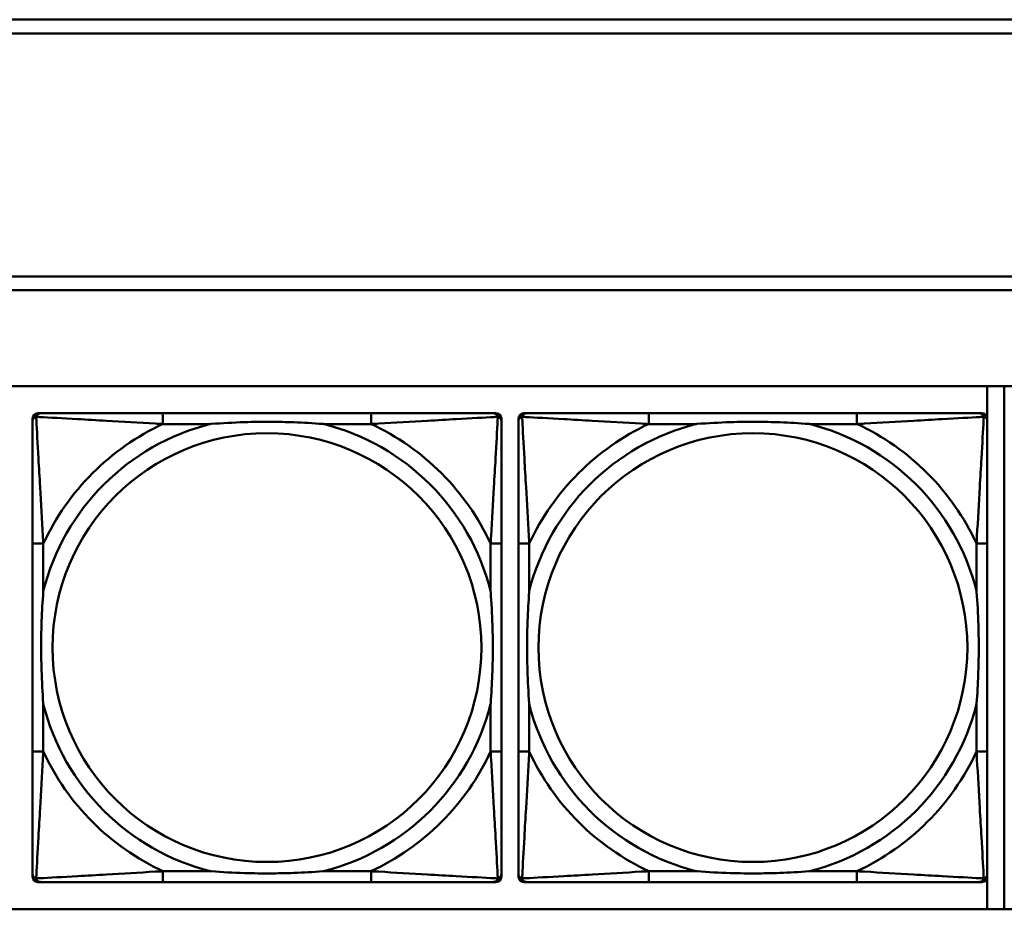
# Model space of a CAD drawing. Header units: inches. Extents: x 9.4 to 55.3, y 0.3 to 33.1.
# Tile 43 of 173: x 19 to 20.4, y 10.7 to 12. Entities that reach past the tile are written whole.
import ezdxf

# ---------------------------------------------------------------- set-up
doc = ezdxf.new("R2010")
doc.units = ezdxf.units.IN
doc.header["$MEASUREMENT"] = 0
doc.layers.add('Visible Edges(ANSI)', color=7, linetype='Continuous', lineweight=50)
doc.layers.add('Visible Tangent Edges(ANSI)', color=7, linetype='Continuous', lineweight=50)

msp = doc.modelspace()

# ---------------------------------------------------------------- linework, layer by layer
at = {"layer": 'Visible Edges(ANSI)'}
for p, q in [((14.6826, 12.001), (22.8296, 12.001)), ((22.8296, 11.981), (14.6826, 11.981)), ((14.6826, 11.6256), (22.8296, 11.6256)), ((22.8296, 11.6056), (14.6826, 11.6056)), ((14.6826, 11.4656), (31.7766, 11.4656)), ((20.3776, 11.4656), (20.3776, 11.4195)), ((20.4025, 10.701), (20.4025, 11.4656)), ((18.9906, 11.4259), (18.9945, 11.4259)), ((19.4772, 11.4259), (19.1732, 11.4259)), ((19.6559, 11.4259), (19.6598, 11.4259)), ((19.7006, 11.4259), (19.7045, 11.4259)), ((20.1872, 11.4259), (19.8832, 11.4259)), ((20.3659, 11.4259), (20.3698, 11.4259)), ((18.9827, 10.7487), (18.9827, 11.418)), ((19.6677, 11.418), (19.6677, 11.4141)), ((19.6927, 10.7487), (19.6927, 11.418)), ((20.3777, 11.418), (20.3777, 11.4141)), ((18.9827, 11.2353), (18.9827, 10.9314)), ((19.6677, 10.9314), (19.6677, 11.2353)), ((19.6927, 11.2353), (19.6927, 10.9314)), ((20.3777, 10.9314), (20.3777, 11.2353)), ((19.6677, 10.7527), (19.6677, 10.7487)), ((20.3776, 10.7472), (20.3776, 10.701)), ((20.3777, 10.7527), (20.3777, 10.7487)), ((19.6598, 10.7408), (18.9906, 10.7408)), ((19.1732, 10.7408), (19.4772, 10.7408)), ((20.3698, 10.7408), (19.7006, 10.7408)), ((19.8832, 10.7408), (20.1872, 10.7408)), ((31.7766, 10.701), (14.6826, 10.701))]:
    msp.add_line(p, q, dxfattribs=at)
for centre, radius, start, end in [((18.9906, 11.418), 0.00787, 90, 180), ((18.9945, 11.4141), 0.0118, 90, 180), ((19.6559, 11.4141), 0.0118, 0, 90), ((19.6598, 11.418), 0.00787, 0, 90), ((19.7006, 11.418), 0.00787, 90, 180), ((19.7045, 11.4141), 0.0118, 90, 180), ((20.3659, 11.4141), 0.0118, 0, 90), ((20.3698, 11.418), 0.00787, 0, 90), ((18.9945, 10.7527), 0.0118, 180, 270), ((18.9906, 10.7487), 0.00787, 180, 270), ((19.6559, 10.7527), 0.0118, 270, 360), ((19.6598, 10.7487), 0.00787, 270, 0), ((19.7045, 10.7527), 0.0118, 180, 270), ((19.7006, 10.7487), 0.00787, 180, 270), ((20.3659, 10.7527), 0.0118, 270, 360), ((20.3698, 10.7487), 0.00787, 270, 0)]:
    msp.add_arc(centre, radius, start, end, dxfattribs=at)
for points, knots in [([(19.1732, 11.4259), (19.1697, 11.4259), (19.1661, 11.4259), (19.1625, 11.4259), (19.1293, 11.4259), (19.0956, 11.4259), (19.0647, 11.4259), (19.0378, 11.4259), (19.0122, 11.4259), (18.9988, 11.4259), (18.9972, 11.4259), (18.9957, 11.4259), (18.9945, 11.4259)], [0, 0, 0, 0, 0.0272471, 0.0272471, 0.0272471, 0.2790553, 0.2790553, 0.2790553, 0.4988354, 0.4988354, 0.4988354, 0.5252205, 0.5252205, 0.5252205, 0.5252205]), ([(19.6559, 11.4259), (19.641, 11.4259), (19.5994, 11.4259), (19.5588, 11.4259), (19.5322, 11.4259), (19.5044, 11.4259), (19.4772, 11.4259)], [-0.5252205, -0.5252205, -0.5252205, -0.5252205, -0.20743, -0.20743, -0.20743, 0, 0, 0, 0]), ([(19.8832, 11.4259), (19.8797, 11.4259), (19.8761, 11.4259), (19.8725, 11.4259), (19.8393, 11.4259), (19.8056, 11.4259), (19.7747, 11.4259), (19.7478, 11.4259), (19.7222, 11.4259), (19.7088, 11.4259), (19.7072, 11.4259), (19.7057, 11.4259), (19.7045, 11.4259)], [0, 0, 0, 0, 0.0272471, 0.0272471, 0.0272471, 0.2790553, 0.2790553, 0.2790553, 0.4988354, 0.4988354, 0.4988354, 0.5252205, 0.5252205, 0.5252205, 0.5252205]), ([(20.3659, 11.4259), (20.351, 11.4259), (20.3094, 11.4259), (20.2688, 11.4259), (20.2422, 11.4259), (20.2144, 11.4259), (20.1872, 11.4259)], [-0.5252205, -0.5252205, -0.5252205, -0.5252205, -0.20743, -0.20743, -0.20743, 0, 0, 0, 0]), ([(18.9827, 11.4141), (18.9827, 11.3992), (18.9827, 11.3576), (18.9827, 11.3169), (18.9827, 11.2904), (18.9827, 11.2625), (18.9827, 11.2353)], [-0.5252205, -0.5252205, -0.5252205, -0.5252205, -0.20743, -0.20743, -0.20743, 0, 0, 0, 0]), ([(19.2425, 11.4101), (19.2429, 11.4102), (19.2433, 11.4102), (19.2598, 11.4114), (19.2759, 11.4123), (19.2989, 11.413), (19.3055, 11.4132), (19.3147, 11.4133), (19.3172, 11.4133), (19.3213, 11.4133), (19.3229, 11.4133), (19.326, 11.4133), (19.3275, 11.4133), (19.3311, 11.4133), (19.3332, 11.4133), (19.3393, 11.4132), (19.3435, 11.4132), (19.3532, 11.413), (19.3588, 11.4128), (19.3786, 11.4121), (19.3926, 11.4113), (19.4071, 11.4102), (19.4075, 11.4102), (19.408, 11.4101)], [-0.416114, -0.416114, -0.416114, -0.416114, -0.4127691, -0.4127691, -0.2896446, -0.2896446, -0.2388934, -0.2388934, -0.2201881, -0.2201881, -0.2080204, -0.2080204, -0.196499, -0.196499, -0.1809939, -0.1809939, -0.149741, -0.149741, -0.1073162, -0.1073162, 0, 0, 0.0033356, 0.0033356, 0.0033356, 0.0033356]), ([(19.6677, 11.2353), (19.6677, 11.2389), (19.6677, 11.2425), (19.6677, 11.2461), (19.6677, 11.2793), (19.6677, 11.313), (19.6677, 11.3439), (19.6677, 11.3708), (19.6677, 11.3964), (19.6677, 11.4098), (19.6677, 11.4114), (19.6677, 11.4128), (19.6677, 11.4141)], [0, 0, 0, 0, 0.0272471, 0.0272471, 0.0272471, 0.2790553, 0.2790553, 0.2790553, 0.4988354, 0.4988354, 0.4988354, 0.5252205, 0.5252205, 0.5252205, 0.5252205]), ([(19.6927, 11.4141), (19.6927, 11.3992), (19.6927, 11.3576), (19.6927, 11.3169), (19.6927, 11.2904), (19.6927, 11.2625), (19.6927, 11.2353)], [-0.5252205, -0.5252205, -0.5252205, -0.5252205, -0.20743, -0.20743, -0.20743, 0, 0, 0, 0]), ([(19.9525, 11.4101), (19.9529, 11.4102), (19.9533, 11.4102), (19.9698, 11.4114), (19.9859, 11.4123), (20.0089, 11.413), (20.0155, 11.4132), (20.0247, 11.4133), (20.0272, 11.4133), (20.0313, 11.4133), (20.0329, 11.4133), (20.036, 11.4133), (20.0375, 11.4133), (20.0411, 11.4133), (20.0432, 11.4133), (20.0493, 11.4132), (20.0535, 11.4132), (20.0632, 11.413), (20.0688, 11.4128), (20.0886, 11.4121), (20.1026, 11.4113), (20.1171, 11.4102), (20.1175, 11.4102), (20.118, 11.4101)], [-0.416114, -0.416114, -0.416114, -0.416114, -0.4127691, -0.4127691, -0.2896446, -0.2896446, -0.2388934, -0.2388934, -0.2201881, -0.2201881, -0.2080204, -0.2080204, -0.196499, -0.196499, -0.1809939, -0.1809939, -0.149741, -0.149741, -0.1073162, -0.1073162, 0, 0, 0.0033356, 0.0033356, 0.0033356, 0.0033356]), ([(20.3777, 11.2353), (20.3777, 11.2389), (20.3777, 11.2425), (20.3777, 11.2461), (20.3777, 11.2793), (20.3777, 11.313), (20.3777, 11.3439), (20.3777, 11.3708), (20.3777, 11.3964), (20.3777, 11.4098), (20.3777, 11.4114), (20.3777, 11.4128), (20.3777, 11.4141)], [0, 0, 0, 0, 0.0272471, 0.0272471, 0.0272471, 0.2790553, 0.2790553, 0.2790553, 0.4988354, 0.4988354, 0.4988354, 0.5252205, 0.5252205, 0.5252205, 0.5252205]), ([(18.9984, 11.0006), (18.9984, 11.0011), (18.9984, 11.0015), (18.9971, 11.018), (18.9963, 11.0341), (18.9956, 11.057), (18.9954, 11.0637), (18.9953, 11.0729), (18.9953, 11.0754), (18.9953, 11.0794), (18.9953, 11.081), (18.9953, 11.0842), (18.9953, 11.0857), (18.9953, 11.0893), (18.9953, 11.0913), (18.9953, 11.0975), (18.9954, 11.1016), (18.9956, 11.1114), (18.9958, 11.117), (18.9965, 11.1367), (18.9973, 11.1508), (18.9984, 11.1652), (18.9984, 11.1657), (18.9984, 11.1661)], [-0.416114, -0.416114, -0.416114, -0.416114, -0.4127691, -0.4127691, -0.2896446, -0.2896446, -0.2388934, -0.2388934, -0.2201881, -0.2201881, -0.2080204, -0.2080204, -0.196499, -0.196499, -0.1809939, -0.1809939, -0.149741, -0.149741, -0.1073162, -0.1073162, 0, 0, 0.0033356, 0.0033356, 0.0033356, 0.0033356]), ([(19.652, 11.1661), (19.652, 11.1657), (19.652, 11.1652), (19.6533, 11.1487), (19.6541, 11.1327), (19.6548, 11.1097), (19.655, 11.103), (19.6551, 11.0938), (19.6551, 11.0914), (19.6551, 11.0873), (19.6551, 11.0857), (19.6552, 11.0826), (19.6551, 11.081), (19.6551, 11.0775), (19.6551, 11.0754), (19.6551, 11.0692), (19.655, 11.0651), (19.6548, 11.0554), (19.6546, 11.0498), (19.6539, 11.03), (19.6531, 11.016), (19.652, 11.0015), (19.652, 11.0011), (19.652, 11.0006)], [-0.416114, -0.416114, -0.416114, -0.416114, -0.4127691, -0.4127691, -0.2896446, -0.2896446, -0.2388934, -0.2388934, -0.2201881, -0.2201881, -0.2080204, -0.2080204, -0.196499, -0.196499, -0.1809939, -0.1809939, -0.149741, -0.149741, -0.1073162, -0.1073162, 0, 0, 0.0033356, 0.0033356, 0.0033356, 0.0033356]), ([(19.7084, 11.0006), (19.7084, 11.0011), (19.7084, 11.0015), (19.7071, 11.018), (19.7063, 11.0341), (19.7056, 11.057), (19.7054, 11.0637), (19.7053, 11.0729), (19.7053, 11.0754), (19.7053, 11.0794), (19.7053, 11.081), (19.7053, 11.0842), (19.7053, 11.0857), (19.7053, 11.0893), (19.7053, 11.0913), (19.7053, 11.0975), (19.7054, 11.1016), (19.7056, 11.1114), (19.7058, 11.117), (19.7065, 11.1367), (19.7073, 11.1508), (19.7084, 11.1652), (19.7084, 11.1657), (19.7084, 11.1661)], [-0.416114, -0.416114, -0.416114, -0.416114, -0.4127691, -0.4127691, -0.2896446, -0.2896446, -0.2388934, -0.2388934, -0.2201881, -0.2201881, -0.2080204, -0.2080204, -0.196499, -0.196499, -0.1809939, -0.1809939, -0.149741, -0.149741, -0.1073162, -0.1073162, 0, 0, 0.0033356, 0.0033356, 0.0033356, 0.0033356]), ([(20.362, 11.1661), (20.362, 11.1657), (20.362, 11.1652), (20.3633, 11.1487), (20.3641, 11.1327), (20.3648, 11.1097), (20.365, 11.103), (20.3651, 11.0938), (20.3651, 11.0914), (20.3651, 11.0873), (20.3651, 11.0857), (20.3652, 11.0826), (20.3651, 11.081), (20.3651, 11.0775), (20.3651, 11.0754), (20.3651, 11.0692), (20.365, 11.0651), (20.3648, 11.0554), (20.3646, 11.0498), (20.3639, 11.03), (20.3631, 11.016), (20.362, 11.0015), (20.362, 11.0011), (20.362, 11.0006)], [-0.416114, -0.416114, -0.416114, -0.416114, -0.4127691, -0.4127691, -0.2896446, -0.2896446, -0.2388934, -0.2388934, -0.2201881, -0.2201881, -0.2080204, -0.2080204, -0.196499, -0.196499, -0.1809939, -0.1809939, -0.149741, -0.149741, -0.1073162, -0.1073162, 0, 0, 0.0033356, 0.0033356, 0.0033356, 0.0033356]), ([(18.9827, 10.9314), (18.9827, 10.9042), (18.9827, 10.8763), (18.9827, 10.8498), (18.9827, 10.8091), (18.9827, 10.7675), (18.9827, 10.7527)], [3.9382945, 3.9382945, 3.9382945, 3.9382945, 4.1457245, 4.1457245, 4.1457245, 4.463515, 4.463515, 4.463515, 4.463515]), ([(19.6677, 10.7527), (19.6677, 10.7675), (19.6677, 10.8091), (19.6677, 10.8498), (19.6677, 10.8763), (19.6677, 10.9042), (19.6677, 10.9314)], [-0.5252205, -0.5252205, -0.5252205, -0.5252205, -0.20743, -0.20743, -0.20743, 0, 0, 0, 0]), ([(19.6927, 10.9314), (19.6927, 10.9042), (19.6927, 10.8763), (19.6927, 10.8498), (19.6927, 10.8091), (19.6927, 10.7675), (19.6927, 10.7527)], [3.9382945, 3.9382945, 3.9382945, 3.9382945, 4.1457245, 4.1457245, 4.1457245, 4.463515, 4.463515, 4.463515, 4.463515]), ([(20.3777, 10.7527), (20.3777, 10.7675), (20.3777, 10.8091), (20.3777, 10.8498), (20.3777, 10.8763), (20.3777, 10.9042), (20.3777, 10.9314)], [-0.5252205, -0.5252205, -0.5252205, -0.5252205, -0.20743, -0.20743, -0.20743, 0, 0, 0, 0]), ([(19.408, 10.7566), (19.4075, 10.7566), (19.4071, 10.7565), (19.3926, 10.7554), (19.3786, 10.7546), (19.3588, 10.7539), (19.3532, 10.7538), (19.3435, 10.7536), (19.3393, 10.7535), (19.3332, 10.7534), (19.3311, 10.7534), (19.3275, 10.7534), (19.326, 10.7534), (19.3229, 10.7534), (19.3213, 10.7534), (19.3172, 10.7534), (19.3147, 10.7535), (19.3055, 10.7536), (19.2989, 10.7537), (19.2759, 10.7544), (19.2598, 10.7553), (19.2433, 10.7565), (19.2429, 10.7566), (19.2425, 10.7566)], [-0.4149464, -0.4149464, -0.4149464, -0.4149464, -0.41162, -0.41162, -0.3046026, -0.3046026, -0.2622958, -0.2622958, -0.23113, -0.23113, -0.215668, -0.215668, -0.2041787, -0.2041787, -0.1920448, -0.1920448, -0.1733916, -0.1733916, -0.1227817, -0.1227817, 0, 0, 0.0033356, 0.0033356, 0.0033356, 0.0033356]), ([(20.118, 10.7566), (20.1175, 10.7566), (20.1171, 10.7565), (20.1026, 10.7554), (20.0886, 10.7546), (20.0688, 10.7539), (20.0632, 10.7538), (20.0535, 10.7536), (20.0493, 10.7535), (20.0432, 10.7534), (20.0411, 10.7534), (20.0375, 10.7534), (20.036, 10.7534), (20.0329, 10.7534), (20.0313, 10.7534), (20.0272, 10.7534), (20.0247, 10.7535), (20.0155, 10.7536), (20.0089, 10.7537), (19.9859, 10.7544), (19.9698, 10.7553), (19.9533, 10.7565), (19.9529, 10.7566), (19.9525, 10.7566)], [-0.4149464, -0.4149464, -0.4149464, -0.4149464, -0.41162, -0.41162, -0.3046026, -0.3046026, -0.2622958, -0.2622958, -0.23113, -0.23113, -0.215668, -0.215668, -0.2041787, -0.2041787, -0.1920448, -0.1920448, -0.1733916, -0.1733916, -0.1227817, -0.1227817, 0, 0, 0.0033356, 0.0033356, 0.0033356, 0.0033356]), ([(18.9945, 10.7408), (19.0094, 10.7408), (19.051, 10.7408), (19.0916, 10.7408), (19.1182, 10.7408), (19.146, 10.7408), (19.1732, 10.7408)], [-0.5252205, -0.5252205, -0.5252205, -0.5252205, -0.20743, -0.20743, -0.20743, 0, 0, 0, 0]), ([(19.4772, 10.7408), (19.5044, 10.7408), (19.5322, 10.7408), (19.5588, 10.7408), (19.5994, 10.7408), (19.641, 10.7408), (19.6559, 10.7408)], [3.9382945, 3.9382945, 3.9382945, 3.9382945, 4.1457245, 4.1457245, 4.1457245, 4.463515, 4.463515, 4.463515, 4.463515]), ([(19.7045, 10.7408), (19.7194, 10.7408), (19.761, 10.7408), (19.8016, 10.7408), (19.8282, 10.7408), (19.856, 10.7408), (19.8832, 10.7408)], [-0.5252205, -0.5252205, -0.5252205, -0.5252205, -0.20743, -0.20743, -0.20743, 0, 0, 0, 0]), ([(20.1872, 10.7408), (20.2144, 10.7408), (20.2422, 10.7408), (20.2688, 10.7408), (20.3094, 10.7408), (20.351, 10.7408), (20.3659, 10.7408)], [3.9382945, 3.9382945, 3.9382945, 3.9382945, 4.1457245, 4.1457245, 4.1457245, 4.463515, 4.463515, 4.463515, 4.463515])]:
    msp.add_open_spline(points, degree=3, knots=knots, dxfattribs=at)
at = {"layer": 'Visible Tangent Edges(ANSI)'}
for p, q in [((19.1732, 11.4259), (19.1732, 11.4101)), ((19.4772, 11.4259), (19.4772, 11.4101)), ((19.8832, 11.4259), (19.8832, 11.4101)), ((20.1872, 11.4259), (20.1872, 11.4101)), ((19.1732, 11.4101), (19.2425, 11.4101)), ((19.408, 11.4101), (19.4772, 11.4101)), ((19.8832, 11.4101), (19.9525, 11.4101)), ((20.118, 11.4101), (20.1872, 11.4101)), ((18.9984, 11.2353), (18.9827, 11.2353)), ((18.9984, 11.1661), (18.9984, 11.2353)), ((19.6677, 11.2353), (19.652, 11.2353)), ((19.652, 11.2353), (19.652, 11.1661)), ((19.7084, 11.2353), (19.6927, 11.2353)), ((19.7084, 11.1661), (19.7084, 11.2353)), ((20.3777, 11.2353), (20.362, 11.2353)), ((20.362, 11.2353), (20.362, 11.1661)), ((18.9984, 10.9314), (18.9984, 11.0006)), ((19.652, 11.0006), (19.652, 10.9314)), ((19.7084, 10.9314), (19.7084, 11.0006)), ((20.362, 11.0006), (20.362, 10.9314)), ((18.9984, 10.9314), (18.9827, 10.9314)), ((19.6677, 10.9314), (19.652, 10.9314)), ((19.7084, 10.9314), (19.6927, 10.9314)), ((20.3777, 10.9314), (20.362, 10.9314)), ((19.1732, 10.7566), (19.1732, 10.7408)), ((19.2425, 10.7566), (19.1732, 10.7566)), ((19.4772, 10.7566), (19.408, 10.7566)), ((19.4772, 10.7566), (19.4772, 10.7408)), ((19.8832, 10.7566), (19.8832, 10.7408)), ((19.9525, 10.7566), (19.8832, 10.7566)), ((20.1872, 10.7566), (20.118, 10.7566)), ((20.1872, 10.7566), (20.1872, 10.7408))]:
    msp.add_line(p, q, dxfattribs=at)
for centre in [(19.3252, 11.0834), (20.0352, 11.0834)]:
    msp.add_circle(centre, 0.3133, dxfattribs=at)
for centre, radius, start, end in [((19.3252, 11.0834), 0.3371, 104.2103, 165.7897), ((19.3252, 11.0834), 0.3604, 114.9407, 155.0593), ((19.3252, 11.0834), 0.3371, 14.2103, 75.7897), ((19.3252, 11.0834), 0.3604, 24.9407, 65.0593), ((20.0352, 11.0834), 0.3371, 104.2103, 165.7897), ((20.0352, 11.0834), 0.3604, 114.9407, 155.0593), ((20.0352, 11.0834), 0.3371, 14.2103, 75.7897), ((20.0352, 11.0834), 0.3604, 24.9407, 65.0593), ((19.3252, 11.0834), 0.3371, 194.2103, 255.7897), ((19.3252, 11.0834), 0.3371, 284.2103, 345.7897), ((20.0352, 11.0834), 0.3371, 194.2103, 255.7897), ((20.0352, 11.0834), 0.3371, 284.2103, 345.7897), ((19.3252, 11.0834), 0.3604, 204.9407, 245.0593), ((19.3252, 11.0834), 0.3604, 294.9407, 335.0593), ((20.0352, 11.0834), 0.3604, 204.9407, 245.0593), ((20.0352, 11.0834), 0.3604, 294.9407, 335.0593)]:
    msp.add_arc(centre, radius, start, end, dxfattribs=at)
for points, knots in [([(18.988, 11.4206), (18.9881, 11.4212), (18.9884, 11.4217), (18.9889, 11.4228), (18.9892, 11.4233), (18.9898, 11.424), (18.9901, 11.4242), (18.9905, 11.4246), (18.9906, 11.4247), (18.991, 11.4249), (18.9913, 11.4251), (18.9919, 11.4254), (18.9923, 11.4256), (18.9933, 11.4258), (18.9939, 11.4259), (18.9945, 11.4259)], [-0.00012419, -0.00012419, -0.00012419, -0.00012419, 0.00449537, 0.00449537, 0.00977487, 0.00977487, 0.01307456, 0.01307456, 0.0147244, 0.0147244, 0.01736415, 0.01736415, 0.02158775, 0.02158775, 0.02627331, 0.02627331, 0.02627331, 0.02627331]), ([(19.6559, 11.4259), (19.6565, 11.4259), (19.6571, 11.4258), (19.6581, 11.4256), (19.6585, 11.4254), (19.6592, 11.4251), (19.6594, 11.4249), (19.6598, 11.4247), (19.6599, 11.4246), (19.6603, 11.4242), (19.6606, 11.424), (19.6612, 11.4233), (19.6615, 11.4228), (19.662, 11.4217), (19.6623, 11.4212), (19.6624, 11.4206)], [-0.02627331, -0.02627331, -0.02627331, -0.02627331, -0.02158775, -0.02158775, -0.01736415, -0.01736415, -0.0147244, -0.0147244, -0.01307456, -0.01307456, -0.00977487, -0.00977487, -0.00449537, -0.00449537, 0.00012419, 0.00012419, 0.00012419, 0.00012419]), ([(19.698, 11.4206), (19.6981, 11.4212), (19.6984, 11.4217), (19.6989, 11.4228), (19.6992, 11.4233), (19.6998, 11.424), (19.7001, 11.4242), (19.7005, 11.4246), (19.7006, 11.4247), (19.701, 11.4249), (19.7013, 11.4251), (19.7019, 11.4254), (19.7023, 11.4256), (19.7033, 11.4258), (19.7039, 11.4259), (19.7045, 11.4259)], [-0.00012419, -0.00012419, -0.00012419, -0.00012419, 0.00449537, 0.00449537, 0.00977487, 0.00977487, 0.01307456, 0.01307456, 0.0147244, 0.0147244, 0.01736415, 0.01736415, 0.02158775, 0.02158775, 0.02627331, 0.02627331, 0.02627331, 0.02627331]), ([(20.3659, 11.4259), (20.3665, 11.4259), (20.3671, 11.4258), (20.3681, 11.4256), (20.3685, 11.4254), (20.3692, 11.4251), (20.3694, 11.4249), (20.3698, 11.4247), (20.3699, 11.4246), (20.3703, 11.4242), (20.3706, 11.424), (20.3712, 11.4233), (20.3715, 11.4228), (20.372, 11.4217), (20.3723, 11.4212), (20.3724, 11.4206)], [-0.02627331, -0.02627331, -0.02627331, -0.02627331, -0.02158775, -0.02158775, -0.01736415, -0.01736415, -0.0147244, -0.0147244, -0.01307456, -0.01307456, -0.00977487, -0.00977487, -0.00449537, -0.00449537, 0.00012419, 0.00012419, 0.00012419, 0.00012419]), ([(18.9827, 11.4141), (18.9827, 11.4147), (18.9828, 11.4152), (18.983, 11.4162), (18.9832, 11.4167), (18.9835, 11.4173), (18.9836, 11.4176), (18.9839, 11.4179), (18.984, 11.4181), (18.9843, 11.4185), (18.9846, 11.4187), (18.9853, 11.4193), (18.9858, 11.4197), (18.9868, 11.4202), (18.9874, 11.4204), (18.988, 11.4206)], [-0.02627331, -0.02627331, -0.02627331, -0.02627331, -0.02158775, -0.02158775, -0.01736415, -0.01736415, -0.0147244, -0.0147244, -0.01307456, -0.01307456, -0.00977487, -0.00977487, -0.00449537, -0.00449537, 0.00012419, 0.00012419, 0.00012419, 0.00012419]), ([(18.9984, 11.2353), (18.9982, 11.2391), (18.998, 11.2428), (18.9965, 11.2702), (18.9951, 11.2944), (18.9929, 11.3322), (18.992, 11.3463), (18.9901, 11.3815), (18.989, 11.4016), (18.9882, 11.4171), (18.9881, 11.4189), (18.988, 11.4206)], [0, 0, 0, 0, 0.0278591, 0.0278591, 0.201273, 0.201273, 0.3066357, 0.3066357, 0.475216, 0.475216, 0.5007189, 0.5007189, 0.5007189, 0.5007189]), ([(18.988, 11.4206), (18.9897, 11.4205), (18.9915, 11.4204), (19.0069, 11.4196), (19.0271, 11.4185), (19.0623, 11.4165), (19.0763, 11.4157), (19.1142, 11.4135), (19.1384, 11.4121), (19.1657, 11.4105), (19.1695, 11.4103), (19.1732, 11.4101)], [-0.5007189, -0.5007189, -0.5007189, -0.5007189, -0.475216, -0.475216, -0.3066357, -0.3066357, -0.201273, -0.201273, -0.0278591, -0.0278591, 0, 0, 0, 0]), ([(19.4772, 11.4101), (19.4809, 11.4103), (19.4847, 11.4105), (19.512, 11.4121), (19.5362, 11.4135), (19.5741, 11.4157), (19.5881, 11.4165), (19.6234, 11.4185), (19.6435, 11.4196), (19.6589, 11.4204), (19.6607, 11.4205), (19.6624, 11.4206)], [0, 0, 0, 0, 0.0278591, 0.0278591, 0.201273, 0.201273, 0.3066357, 0.3066357, 0.475216, 0.475216, 0.5007189, 0.5007189, 0.5007189, 0.5007189]), ([(19.6624, 11.4206), (19.6623, 11.4189), (19.6623, 11.4171), (19.6614, 11.4016), (19.6604, 11.3815), (19.6584, 11.3463), (19.6575, 11.3322), (19.6553, 11.2944), (19.6539, 11.2702), (19.6524, 11.2428), (19.6522, 11.2391), (19.652, 11.2353)], [-0.5007189, -0.5007189, -0.5007189, -0.5007189, -0.475216, -0.475216, -0.3066357, -0.3066357, -0.201273, -0.201273, -0.0278591, -0.0278591, 0, 0, 0, 0]), ([(19.6624, 11.4206), (19.663, 11.4204), (19.6636, 11.4202), (19.6646, 11.4197), (19.6651, 11.4193), (19.6658, 11.4187), (19.6661, 11.4185), (19.6664, 11.4181), (19.6665, 11.4179), (19.6668, 11.4176), (19.6669, 11.4173), (19.6672, 11.4167), (19.6674, 11.4162), (19.6676, 11.4152), (19.6677, 11.4147), (19.6677, 11.4141)], [-0.00012419, -0.00012419, -0.00012419, -0.00012419, 0.00449537, 0.00449537, 0.00977487, 0.00977487, 0.01307456, 0.01307456, 0.0147244, 0.0147244, 0.01736415, 0.01736415, 0.02158775, 0.02158775, 0.02627331, 0.02627331, 0.02627331, 0.02627331]), ([(19.6927, 11.4141), (19.6927, 11.4147), (19.6928, 11.4152), (19.693, 11.4162), (19.6932, 11.4167), (19.6935, 11.4173), (19.6936, 11.4176), (19.6939, 11.4179), (19.694, 11.4181), (19.6943, 11.4185), (19.6946, 11.4187), (19.6953, 11.4193), (19.6958, 11.4197), (19.6968, 11.4202), (19.6974, 11.4204), (19.698, 11.4206)], [-0.02627331, -0.02627331, -0.02627331, -0.02627331, -0.02158775, -0.02158775, -0.01736415, -0.01736415, -0.0147244, -0.0147244, -0.01307456, -0.01307456, -0.00977487, -0.00977487, -0.00449537, -0.00449537, 0.00012419, 0.00012419, 0.00012419, 0.00012419]), ([(19.7084, 11.2353), (19.7082, 11.2391), (19.708, 11.2428), (19.7065, 11.2702), (19.7051, 11.2944), (19.7029, 11.3322), (19.702, 11.3463), (19.7001, 11.3815), (19.699, 11.4016), (19.6982, 11.4171), (19.6981, 11.4189), (19.698, 11.4206)], [0, 0, 0, 0, 0.0278591, 0.0278591, 0.201273, 0.201273, 0.3066357, 0.3066357, 0.475216, 0.475216, 0.5007189, 0.5007189, 0.5007189, 0.5007189]), ([(19.698, 11.4206), (19.6997, 11.4205), (19.7015, 11.4204), (19.7169, 11.4196), (19.7371, 11.4185), (19.7723, 11.4165), (19.7863, 11.4157), (19.8242, 11.4135), (19.8484, 11.4121), (19.8757, 11.4105), (19.8795, 11.4103), (19.8832, 11.4101)], [-0.5007189, -0.5007189, -0.5007189, -0.5007189, -0.475216, -0.475216, -0.3066357, -0.3066357, -0.201273, -0.201273, -0.0278591, -0.0278591, 0, 0, 0, 0]), ([(20.1872, 11.4101), (20.1909, 11.4103), (20.1947, 11.4105), (20.222, 11.4121), (20.2462, 11.4135), (20.2841, 11.4157), (20.2981, 11.4165), (20.3334, 11.4185), (20.3535, 11.4196), (20.3689, 11.4204), (20.3707, 11.4205), (20.3724, 11.4206)], [0, 0, 0, 0, 0.0278591, 0.0278591, 0.201273, 0.201273, 0.3066357, 0.3066357, 0.475216, 0.475216, 0.5007189, 0.5007189, 0.5007189, 0.5007189]), ([(20.3724, 11.4206), (20.3723, 11.4189), (20.3723, 11.4171), (20.3714, 11.4016), (20.3704, 11.3815), (20.3684, 11.3463), (20.3675, 11.3322), (20.3653, 11.2944), (20.3639, 11.2702), (20.3624, 11.2428), (20.3622, 11.2391), (20.362, 11.2353)], [-0.5007189, -0.5007189, -0.5007189, -0.5007189, -0.475216, -0.475216, -0.3066357, -0.3066357, -0.201273, -0.201273, -0.0278591, -0.0278591, 0, 0, 0, 0]), ([(20.3724, 11.4206), (20.373, 11.4204), (20.3736, 11.4202), (20.3746, 11.4197), (20.3751, 11.4193), (20.3758, 11.4187), (20.3761, 11.4185), (20.3764, 11.4181), (20.3765, 11.4179), (20.3768, 11.4176), (20.3769, 11.4173), (20.3772, 11.4167), (20.3774, 11.4162), (20.3776, 11.4152), (20.3777, 11.4147), (20.3777, 11.4141)], [-0.00012419, -0.00012419, -0.00012419, -0.00012419, 0.00449537, 0.00449537, 0.00977487, 0.00977487, 0.01307456, 0.01307456, 0.0147244, 0.0147244, 0.01736415, 0.01736415, 0.02158775, 0.02158775, 0.02627331, 0.02627331, 0.02627331, 0.02627331]), ([(18.988, 10.7461), (18.9881, 10.7478), (18.9882, 10.7497), (18.989, 10.7651), (18.9901, 10.7852), (18.992, 10.8204), (18.9929, 10.8345), (18.9951, 10.8723), (18.9965, 10.8965), (18.998, 10.9239), (18.9982, 10.9277), (18.9984, 10.9314)], [-4.4390134, -4.4390134, -4.4390134, -4.4390134, -4.4135105, -4.4135105, -4.2449302, -4.2449302, -4.1395675, -4.1395675, -3.9661536, -3.9661536, -3.9382945, -3.9382945, -3.9382945, -3.9382945]), ([(19.652, 10.9314), (19.6522, 10.9277), (19.6524, 10.9239), (19.6539, 10.8965), (19.6553, 10.8723), (19.6575, 10.8345), (19.6584, 10.8204), (19.6604, 10.7852), (19.6614, 10.7651), (19.6623, 10.7497), (19.6623, 10.7478), (19.6624, 10.7461)], [0, 0, 0, 0, 0.0278591, 0.0278591, 0.201273, 0.201273, 0.3066357, 0.3066357, 0.475216, 0.475216, 0.5007189, 0.5007189, 0.5007189, 0.5007189]), ([(19.698, 10.7461), (19.6981, 10.7478), (19.6982, 10.7497), (19.699, 10.7651), (19.7001, 10.7852), (19.702, 10.8204), (19.7029, 10.8345), (19.7051, 10.8723), (19.7065, 10.8965), (19.708, 10.9239), (19.7082, 10.9277), (19.7084, 10.9314)], [-4.4390134, -4.4390134, -4.4390134, -4.4390134, -4.4135105, -4.4135105, -4.2449302, -4.2449302, -4.1395675, -4.1395675, -3.9661536, -3.9661536, -3.9382945, -3.9382945, -3.9382945, -3.9382945]), ([(20.362, 10.9314), (20.3622, 10.9277), (20.3624, 10.9239), (20.3639, 10.8965), (20.3653, 10.8723), (20.3675, 10.8345), (20.3684, 10.8204), (20.3704, 10.7852), (20.3714, 10.7651), (20.3723, 10.7497), (20.3723, 10.7478), (20.3724, 10.7461)], [0, 0, 0, 0, 0.0278591, 0.0278591, 0.201273, 0.201273, 0.3066357, 0.3066357, 0.475216, 0.475216, 0.5007189, 0.5007189, 0.5007189, 0.5007189]), ([(18.988, 10.7461), (18.9874, 10.7463), (18.9868, 10.7465), (18.9858, 10.7471), (18.9853, 10.7474), (18.9846, 10.748), (18.9843, 10.7483), (18.984, 10.7487), (18.9839, 10.7488), (18.9836, 10.7492), (18.9835, 10.7494), (18.9832, 10.7501), (18.983, 10.7505), (18.9828, 10.7515), (18.9827, 10.752), (18.9827, 10.7527)], [-0.00012419, -0.00012419, -0.00012419, -0.00012419, 0.00449537, 0.00449537, 0.00977487, 0.00977487, 0.01307456, 0.01307456, 0.0147244, 0.0147244, 0.01736415, 0.01736415, 0.02158775, 0.02158775, 0.02627331, 0.02627331, 0.02627331, 0.02627331]), ([(19.1732, 10.7566), (19.1695, 10.7564), (19.1657, 10.7562), (19.1384, 10.7547), (19.1142, 10.7532), (19.0763, 10.751), (19.0623, 10.7502), (19.0271, 10.7482), (19.0069, 10.7471), (18.9915, 10.7463), (18.9897, 10.7462), (18.988, 10.7461)], [0, 0, 0, 0, 0.0278591, 0.0278591, 0.201273, 0.201273, 0.3066357, 0.3066357, 0.475216, 0.475216, 0.5007189, 0.5007189, 0.5007189, 0.5007189]), ([(19.6624, 10.7461), (19.6607, 10.7462), (19.6589, 10.7463), (19.6435, 10.7471), (19.6234, 10.7482), (19.5881, 10.7502), (19.5741, 10.751), (19.5362, 10.7532), (19.512, 10.7547), (19.4847, 10.7562), (19.4809, 10.7564), (19.4772, 10.7566)], [-4.4390134, -4.4390134, -4.4390134, -4.4390134, -4.4135105, -4.4135105, -4.2449302, -4.2449302, -4.1395675, -4.1395675, -3.9661536, -3.9661536, -3.9382945, -3.9382945, -3.9382945, -3.9382945]), ([(19.6677, 10.7527), (19.6677, 10.752), (19.6676, 10.7515), (19.6674, 10.7505), (19.6672, 10.7501), (19.6669, 10.7494), (19.6668, 10.7492), (19.6665, 10.7488), (19.6664, 10.7487), (19.6661, 10.7483), (19.6658, 10.748), (19.6651, 10.7474), (19.6646, 10.7471), (19.6636, 10.7465), (19.663, 10.7463), (19.6624, 10.7461)], [-0.02627331, -0.02627331, -0.02627331, -0.02627331, -0.02158775, -0.02158775, -0.01736415, -0.01736415, -0.0147244, -0.0147244, -0.01307456, -0.01307456, -0.00977487, -0.00977487, -0.00449537, -0.00449537, 0.00012419, 0.00012419, 0.00012419, 0.00012419]), ([(19.698, 10.7461), (19.6974, 10.7463), (19.6968, 10.7465), (19.6958, 10.7471), (19.6953, 10.7474), (19.6946, 10.748), (19.6943, 10.7483), (19.694, 10.7487), (19.6939, 10.7488), (19.6936, 10.7492), (19.6935, 10.7494), (19.6932, 10.7501), (19.693, 10.7505), (19.6928, 10.7515), (19.6927, 10.752), (19.6927, 10.7527)], [-0.00012419, -0.00012419, -0.00012419, -0.00012419, 0.00449537, 0.00449537, 0.00977487, 0.00977487, 0.01307456, 0.01307456, 0.0147244, 0.0147244, 0.01736415, 0.01736415, 0.02158775, 0.02158775, 0.02627331, 0.02627331, 0.02627331, 0.02627331]), ([(19.8832, 10.7566), (19.8795, 10.7564), (19.8757, 10.7562), (19.8484, 10.7547), (19.8242, 10.7532), (19.7863, 10.751), (19.7723, 10.7502), (19.7371, 10.7482), (19.7169, 10.7471), (19.7015, 10.7463), (19.6997, 10.7462), (19.698, 10.7461)], [0, 0, 0, 0, 0.0278591, 0.0278591, 0.201273, 0.201273, 0.3066357, 0.3066357, 0.475216, 0.475216, 0.5007189, 0.5007189, 0.5007189, 0.5007189]), ([(20.3724, 10.7461), (20.3707, 10.7462), (20.3689, 10.7463), (20.3535, 10.7471), (20.3334, 10.7482), (20.2981, 10.7502), (20.2841, 10.751), (20.2462, 10.7532), (20.222, 10.7547), (20.1947, 10.7562), (20.1909, 10.7564), (20.1872, 10.7566)], [-4.4390134, -4.4390134, -4.4390134, -4.4390134, -4.4135105, -4.4135105, -4.2449302, -4.2449302, -4.1395675, -4.1395675, -3.9661536, -3.9661536, -3.9382945, -3.9382945, -3.9382945, -3.9382945]), ([(20.3777, 10.7527), (20.3777, 10.752), (20.3776, 10.7515), (20.3774, 10.7505), (20.3772, 10.7501), (20.3769, 10.7494), (20.3768, 10.7492), (20.3765, 10.7488), (20.3764, 10.7487), (20.3761, 10.7483), (20.3758, 10.748), (20.3751, 10.7474), (20.3746, 10.7471), (20.3736, 10.7465), (20.373, 10.7463), (20.3724, 10.7461)], [-0.02627331, -0.02627331, -0.02627331, -0.02627331, -0.02158775, -0.02158775, -0.01736415, -0.01736415, -0.0147244, -0.0147244, -0.01307456, -0.01307456, -0.00977487, -0.00977487, -0.00449537, -0.00449537, 0.00012419, 0.00012419, 0.00012419, 0.00012419]), ([(18.9945, 10.7408), (18.9939, 10.7408), (18.9933, 10.7409), (18.9923, 10.7412), (18.9919, 10.7413), (18.9913, 10.7417), (18.991, 10.7418), (18.9906, 10.7421), (18.9905, 10.7422), (18.9901, 10.7425), (18.9898, 10.7428), (18.9892, 10.7435), (18.9889, 10.744), (18.9884, 10.745), (18.9881, 10.7455), (18.988, 10.7461)], [-0.02627331, -0.02627331, -0.02627331, -0.02627331, -0.02158775, -0.02158775, -0.01736415, -0.01736415, -0.0147244, -0.0147244, -0.01307456, -0.01307456, -0.00977487, -0.00977487, -0.00449537, -0.00449537, 0.00012419, 0.00012419, 0.00012419, 0.00012419]), ([(19.6624, 10.7461), (19.6623, 10.7455), (19.662, 10.745), (19.6615, 10.744), (19.6612, 10.7435), (19.6606, 10.7428), (19.6603, 10.7425), (19.6599, 10.7422), (19.6598, 10.7421), (19.6594, 10.7418), (19.6592, 10.7417), (19.6585, 10.7413), (19.6581, 10.7412), (19.6571, 10.7409), (19.6565, 10.7408), (19.6559, 10.7408)], [-0.00012419, -0.00012419, -0.00012419, -0.00012419, 0.00449537, 0.00449537, 0.00977487, 0.00977487, 0.01307456, 0.01307456, 0.0147244, 0.0147244, 0.01736415, 0.01736415, 0.02158775, 0.02158775, 0.02627331, 0.02627331, 0.02627331, 0.02627331]), ([(19.7045, 10.7408), (19.7039, 10.7408), (19.7033, 10.7409), (19.7023, 10.7412), (19.7019, 10.7413), (19.7013, 10.7417), (19.701, 10.7418), (19.7006, 10.7421), (19.7005, 10.7422), (19.7001, 10.7425), (19.6998, 10.7428), (19.6992, 10.7435), (19.6989, 10.744), (19.6984, 10.745), (19.6981, 10.7455), (19.698, 10.7461)], [-0.02627331, -0.02627331, -0.02627331, -0.02627331, -0.02158775, -0.02158775, -0.01736415, -0.01736415, -0.0147244, -0.0147244, -0.01307456, -0.01307456, -0.00977487, -0.00977487, -0.00449537, -0.00449537, 0.00012419, 0.00012419, 0.00012419, 0.00012419]), ([(20.3724, 10.7461), (20.3723, 10.7455), (20.372, 10.745), (20.3715, 10.744), (20.3712, 10.7435), (20.3706, 10.7428), (20.3703, 10.7425), (20.3699, 10.7422), (20.3698, 10.7421), (20.3694, 10.7418), (20.3692, 10.7417), (20.3685, 10.7413), (20.3681, 10.7412), (20.3671, 10.7409), (20.3665, 10.7408), (20.3659, 10.7408)], [-0.00012419, -0.00012419, -0.00012419, -0.00012419, 0.00449537, 0.00449537, 0.00977487, 0.00977487, 0.01307456, 0.01307456, 0.0147244, 0.0147244, 0.01736415, 0.01736415, 0.02158775, 0.02158775, 0.02627331, 0.02627331, 0.02627331, 0.02627331])]:
    msp.add_open_spline(points, degree=3, knots=knots, dxfattribs=at)

doc.saveas('drawing.dxf')
